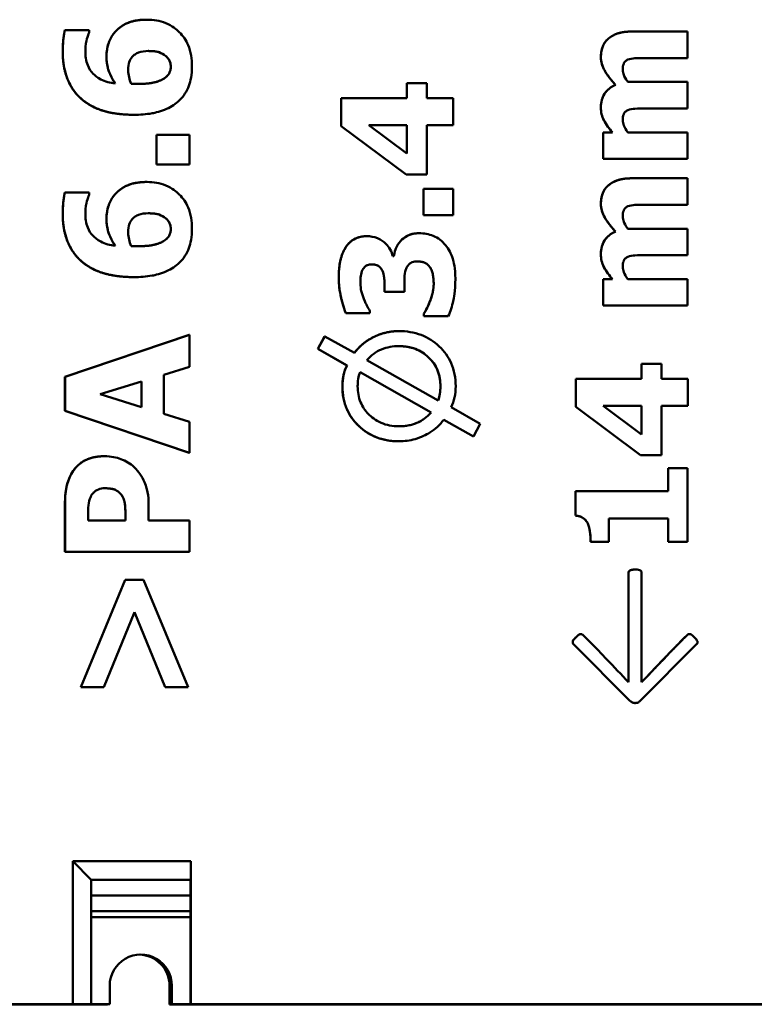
# Model space of a CAD drawing. Header units: millimetres. Extents: x 38 to 184, y 113 to 245.
# Tile 3 of 8: x 72 to 84, y 113 to 129. Entities that reach past the tile are written whole.
import ezdxf

# ---------------------------------------------------------------- set-up
doc = ezdxf.new("R2010")
doc.units = ezdxf.units.MM
doc.layers.add('Visible (ISO)', color=7, linetype='Continuous', lineweight=50)

msp = doc.modelspace()

# ---------------------------------------------------------------- linework, layer by layer
at = {"layer": 'Visible (ISO)'}
for p, q in [((74.432, 128.867), (74.433, 128.867)), ((73.516, 128.698), (73.123, 128.698)), ((73.123, 128.698), (73.123, 128.698)), ((73.516, 128.662), (73.516, 128.698)), ((82.242, 128.676), (82.242, 128.676)), ((83.141, 128.676), (82.257, 128.676)), ((83.141, 128.25), (83.141, 128.676)), ((81.867, 128.562), (81.868, 128.562)), ((82.463, 128.25), (83.141, 128.25)), ((74.747, 127.941), (74.747, 127.941)), ((78.624, 127.604), (78.624, 127.848)), ((78.948, 127.848), (78.624, 127.848)), ((78.624, 127.848), (78.624, 127.604)), ((78.624, 127.848), (78.624, 127.848)), ((78.948, 127.604), (78.948, 127.848)), ((83.141, 127.865), (82.18, 127.865)), ((83.141, 127.439), (83.141, 127.865)), ((81.982, 127.818), (81.983, 127.818)), ((77.567, 127.154), (77.567, 127.604)), ((77.567, 127.604), (77.568, 127.604)), ((78.624, 127.604), (77.568, 127.604)), ((77.568, 127.604), (77.568, 127.154)), ((79.372, 127.604), (78.948, 127.604)), ((79.372, 127.168), (79.372, 127.604)), ((82.463, 127.439), (83.141, 127.439)), ((74.256, 127.337), (74.257, 127.337)), ((78.612, 126.375), (77.567, 127.154)), ((77.567, 127.154), (77.568, 127.154)), ((77.568, 127.154), (78.612, 126.375)), ((78.624, 126.712), (78.011, 127.168)), ((78.011, 127.168), (78.624, 127.168)), ((78.624, 127.168), (78.624, 126.712)), ((78.624, 126.712), (78.624, 127.168)), ((78.948, 126.375), (78.948, 127.168)), ((78.948, 127.168), (79.372, 127.168)), ((81.783, 126.628), (81.783, 127.051)), ((81.933, 127.051), (81.783, 127.051)), ((81.783, 127.051), (81.783, 127.051)), ((81.783, 127.051), (81.783, 126.628)), ((83.141, 127.051), (82.18, 127.051)), ((83.141, 126.628), (83.141, 127.051)), ((74.598, 126.538), (74.598, 127.012)), ((75.127, 127.012), (74.598, 127.012)), ((74.598, 127.012), (74.598, 127.012)), ((74.598, 127.012), (74.598, 126.538)), ((75.127, 126.538), (75.127, 127.012)), ((81.783, 126.628), (83.141, 126.628)), ((81.783, 126.628), (81.783, 126.628)), ((74.598, 126.538), (74.598, 126.538)), ((74.598, 126.538), (75.127, 126.538)), ((74.432, 126.256), (74.433, 126.256)), ((78.612, 126.375), (78.948, 126.375)), ((78.612, 126.375), (78.612, 126.375)), ((82.242, 126.315), (82.242, 126.315)), ((83.141, 126.315), (82.257, 126.315)), ((83.141, 125.89), (83.141, 126.315)), ((73.516, 126.087), (73.123, 126.087)), ((73.123, 126.087), (73.123, 126.087)), ((73.516, 126.051), (73.516, 126.087)), ((78.892, 125.72), (78.892, 126.147)), ((79.368, 126.147), (78.892, 126.147)), ((78.892, 126.147), (78.892, 126.147)), ((78.892, 126.147), (78.892, 125.72)), ((79.368, 125.72), (79.368, 126.147)), ((81.867, 126.202), (81.868, 126.202)), ((82.463, 125.89), (83.141, 125.89)), ((78.892, 125.72), (78.892, 125.72)), ((78.892, 125.72), (79.368, 125.72)), ((81.982, 125.458), (81.983, 125.458)), ((83.141, 125.504), (82.18, 125.504)), ((83.141, 125.079), (83.141, 125.504)), ((74.747, 125.33), (74.747, 125.33)), ((77.975, 125.384), (77.975, 125.384)), ((78.524, 125.306), (78.525, 125.306)), ((78.816, 125.431), (78.816, 125.431)), ((77.639, 125.201), (77.639, 125.201)), ((78.417, 125.061), (78.399, 125.061)), ((82.463, 125.079), (83.141, 125.079)), ((78.231, 124.829), (78.232, 124.829)), ((78.995, 124.887), (78.996, 124.887)), ((74.256, 124.726), (74.257, 124.726)), ((81.783, 124.268), (81.783, 124.691)), ((81.933, 124.691), (81.783, 124.691)), ((81.783, 124.691), (81.783, 124.268)), ((81.783, 124.691), (81.783, 124.691)), ((83.141, 124.691), (82.18, 124.691)), ((83.141, 124.268), (83.141, 124.691)), ((78.268, 124.489), (78.268, 124.56)), ((78.268, 124.56), (78.268, 124.489)), ((78.585, 124.489), (78.585, 124.566)), ((78.268, 124.489), (78.585, 124.489)), ((78.268, 124.489), (78.268, 124.489)), ((78.029, 124.147), (78.029, 124.185)), ((81.783, 124.268), (83.141, 124.268)), ((81.783, 124.268), (81.783, 124.268)), ((77.643, 124.147), (77.644, 124.147)), ((77.644, 124.147), (78.029, 124.147)), ((78.901, 124.095), (78.901, 124.139)), ((78.901, 124.139), (78.901, 124.095)), ((78.901, 124.139), (78.901, 124.139)), ((78.901, 124.095), (79.292, 124.095)), ((78.901, 124.095), (78.901, 124.095)), ((73.126, 123.121), (75.126, 123.797)), ((75.127, 123.797), (73.127, 123.121)), ((75.126, 123.797), (75.127, 123.797)), ((75.127, 123.28), (75.127, 123.797)), ((77.191, 123.57), (77.303, 123.772)), ((77.304, 123.772), (77.191, 123.57)), ((77.303, 123.772), (77.304, 123.772)), ((77.782, 123.506), (77.304, 123.772)), ((78.487, 123.857), (78.487, 123.857)), ((77.662, 123.306), (77.191, 123.57)), ((77.191, 123.57), (77.663, 123.306)), ((77.191, 123.57), (77.191, 123.57)), ((79.128, 122.743), (77.984, 123.39)), ((74.718, 123.155), (75.127, 123.28)), ((77.662, 123.306), (77.663, 123.306)), ((82.397, 123.089), (82.397, 123.333)), ((82.721, 123.333), (82.397, 123.333)), ((82.397, 123.333), (82.397, 123.089)), ((82.397, 123.333), (82.397, 123.333)), ((82.721, 123.089), (82.721, 123.333)), ((73.126, 122.573), (73.126, 123.121)), ((73.126, 123.121), (73.127, 123.121)), ((73.127, 123.121), (73.127, 122.573)), ((74.718, 122.526), (74.718, 123.155)), ((77.872, 123.195), (79.015, 122.549)), ((79.015, 122.549), (77.872, 123.195)), ((81.341, 122.638), (81.341, 123.089)), ((82.397, 123.089), (81.341, 123.089)), ((81.341, 123.089), (81.341, 122.638)), ((81.341, 123.089), (81.341, 123.089)), ((83.145, 123.089), (82.721, 123.089)), ((83.145, 122.653), (83.145, 123.089)), ((73.694, 122.841), (74.355, 123.045)), ((74.355, 123.045), (74.355, 122.635)), ((74.355, 122.635), (74.355, 123.045)), ((74.355, 122.635), (73.694, 122.841)), ((79.807, 122.368), (79.337, 122.632)), ((82.385, 121.859), (81.341, 122.638)), ((81.341, 122.638), (82.385, 121.859)), ((81.341, 122.638), (81.341, 122.638)), ((82.397, 122.196), (81.784, 122.653)), ((81.784, 122.653), (82.397, 122.653)), ((82.397, 122.653), (82.397, 122.196)), ((82.397, 122.196), (82.397, 122.653)), ((82.721, 121.859), (82.721, 122.653)), ((82.721, 122.653), (83.145, 122.653)), ((75.126, 121.897), (73.126, 122.573)), ((73.126, 122.573), (73.127, 122.573)), ((73.127, 122.573), (75.127, 121.897)), ((75.127, 122.4), (74.718, 122.526)), ((79.015, 122.549), (79.015, 122.549)), ((75.127, 121.897), (75.127, 122.4)), ((79.696, 122.164), (79.219, 122.432)), ((79.219, 122.432), (79.696, 122.164)), ((79.696, 122.164), (79.807, 122.368)), ((79.696, 122.164), (79.696, 122.164)), ((78.509, 122.085), (78.509, 122.085)), ((73.747, 121.844), (73.747, 121.844)), ((75.126, 121.897), (75.127, 121.897)), ((82.385, 121.859), (82.721, 121.859)), ((82.385, 121.859), (82.385, 121.859)), ((82.827, 121.283), (82.827, 121.654)), ((83.141, 121.654), (82.827, 121.654)), ((82.827, 121.654), (82.827, 121.654)), ((82.827, 121.654), (82.827, 121.283)), ((83.141, 120.465), (83.141, 121.654)), ((74.018, 121.241), (74.018, 121.241)), ((81.336, 120.889), (81.336, 121.283)), ((81.336, 121.283), (81.337, 121.283)), ((82.827, 121.283), (81.337, 121.283)), ((81.337, 121.283), (81.337, 120.889)), ((73.126, 120.306), (73.126, 121.082)), ((73.127, 121.082), (73.127, 120.306)), ((74.472, 120.808), (74.472, 121.071)), ((73.499, 120.808), (73.499, 120.88)), ((81.336, 120.889), (81.337, 120.889)), ((74.099, 120.808), (73.499, 120.808)), ((74.099, 120.844), (74.099, 120.808)), ((74.099, 120.808), (74.099, 120.844)), ((75.127, 120.808), (74.472, 120.808)), ((75.127, 120.306), (75.127, 120.808)), ((81.536, 120.762), (81.536, 120.762)), ((81.875, 120.465), (81.875, 120.844)), ((81.875, 120.844), (82.827, 120.844)), ((82.827, 120.465), (82.827, 120.844)), ((82.827, 120.844), (82.827, 120.465)), ((81.581, 120.465), (81.582, 120.465)), ((81.582, 120.465), (81.875, 120.465)), ((82.827, 120.465), (82.827, 120.465)), ((82.827, 120.465), (83.141, 120.465)), ((73.126, 120.306), (73.127, 120.306)), ((73.127, 120.306), (75.127, 120.306)), ((82.192, 118.207), (82.192, 119.975)), ((82.193, 119.975), (82.193, 118.207)), ((82.291, 120.021), (82.291, 120.021)), ((82.401, 118.207), (82.401, 119.975)), ((73.379, 118.131), (74.095, 119.855)), ((74.096, 119.855), (73.379, 118.131)), ((74.095, 119.855), (74.096, 119.855)), ((74.391, 119.855), (74.096, 119.855)), ((75.107, 118.131), (74.391, 119.855)), ((73.751, 118.131), (74.243, 119.335)), ((74.736, 118.131), (74.243, 119.335)), ((74.243, 119.335), (74.736, 118.131)), ((81.424, 118.984), (81.425, 118.984)), ((83.136, 118.968), (83.136, 118.968)), ((83.168, 118.984), (83.168, 118.984)), ((82.213, 117.911), (81.307, 118.819)), ((81.307, 118.819), (82.213, 117.911)), ((82.38, 117.911), (83.286, 118.819)), ((73.379, 118.131), (73.751, 118.131)), ((73.379, 118.131), (73.379, 118.131)), ((74.736, 118.131), (75.107, 118.131)), ((74.736, 118.131), (74.736, 118.131)), ((82.213, 117.911), (82.213, 117.911)), ((82.298, 117.874), (82.298, 117.874)), ((73.25, 115.328), (73.25, 113.028)), ((75.15, 115.328), (73.25, 115.328)), ((73.25, 115.328), (73.549, 115.028)), ((75.149, 115.028), (75.15, 115.328)), ((75.15, 115.328), (75.15, 113.028)), ((75.147, 115.028), (73.549, 115.028)), ((73.549, 115.028), (75.149, 115.028)), ((73.549, 113.028), (73.549, 115.028)), ((75.147, 114.428), (75.147, 115.028)), ((75.149, 115.028), (75.147, 115.028)), ((73.549, 114.778), (75.147, 114.778)), ((75.147, 114.778), (73.549, 114.778)), ((75.147, 114.528), (73.549, 114.528)), ((75.147, 114.527), (73.549, 114.527)), ((73.549, 114.428), (75.145, 114.428)), ((75.145, 114.428), (75.147, 114.428)), ((75.145, 114.428), (75.145, 113.028)), ((73.845, 113.328), (73.845, 113.028)), ((74.808, 113.027), (74.808, 113.327)), ((74.845, 113.028), (74.845, 113.328)), ((73.25, 113.028), (60.85, 113.028)), ((64.368, 113.027), (73.808, 113.027)), ((73.25, 113.028), (73.549, 113.028)), ((73.845, 113.028), (73.545, 113.028)), ((73.545, 113.028), (73.549, 113.028)), ((73.808, 113.027), (73.845, 113.028)), ((74.845, 113.028), (74.808, 113.027)), ((74.808, 113.027), (97.768, 113.027)), ((75.145, 113.028), (74.845, 113.028)), ((75.15, 113.028), (75.145, 113.028)), ((101.449, 113.028), (75.15, 113.028))]:
    msp.add_line(p, q, dxfattribs=at)
for centre, end_param in [((74.345, 113.328), 7.853982), ((74.308, 113.327), 6.25622)]:
    msp.add_ellipse(centre, major_axis=(0, 0.5), ratio=0.999998, start_param=4.712389, end_param=end_param, dxfattribs=at)
for points, degree, knots in [([(73.907, 128.64), (73.987, 128.743), (74.24, 128.865), (74.432, 128.867)], 2, [0, 0, 0, 1, 1.966736, 1.966736, 1.966736]), ([(74.446, 128.867), (74.374, 128.867), (74.299, 128.861), (74.19, 128.835), (74.131, 128.817), (74.003, 128.741), (73.95, 128.695), (73.908, 128.64)], 3, [-0.0881032, -0.0881032, -0.0881032, -0.0881032, -0.04474468, -0.04474468, -0.02102735, -0.02102735, 0, 0, 0, 0]), ([(75.169, 128.116), (75.169, 128.233), (75.152, 128.35), (75.073, 128.537), (75.026, 128.606), (74.921, 128.71), (74.851, 128.769), (74.652, 128.851), (74.549, 128.867), (74.446, 128.867)], 3, [-0.1727682, -0.1727682, -0.1727682, -0.1727682, -0.1102723, -0.1102723, -0.0646425, -0.0646425, -0.0310733, -0.0310733, 0, 0, 0, 0]), ([(73.123, 128.698), (73.117, 128.668), (73.108, 128.61), (73.099, 128.537), (73.089, 128.463), (73.089, 128.366)], 3, [-0.08034002, -0.08034002, -0.08034002, -0.08034002, -0.02926488, -0.02926488, 0, 0, 0, 0]), ([(73.454, 128.361), (73.454, 128.463), (73.47, 128.524), (73.49, 128.597), (73.503, 128.637), (73.516, 128.662)], 3, [-0.01532341, -0.01532341, -0.01532341, -0.01532341, -0.00852811, -0.00852811, 0, 0, 0, 0]), ([(73.908, 128.64), (73.87, 128.589), (73.842, 128.533), (73.809, 128.425), (73.794, 128.358), (73.794, 128.269)], 3, [-0.06101015, -0.06101015, -0.06101015, -0.06101015, -0.02668556, -0.02668556, 0, 0, 0, 0]), ([(81.867, 128.562), (81.933, 128.619), (82.108, 128.674), (82.242, 128.676)], 2, [0, 0, 0, 1, 1.948641, 1.948641, 1.948641]), ([(82.257, 128.676), (82.119, 128.676), (82.047, 128.656), (81.955, 128.624), (81.909, 128.597), (81.868, 128.562)], 3, [-0.02924706, -0.02924706, -0.02924706, -0.02924706, -0.01629238, -0.01629238, 0, 0, 0, 0]), ([(81.868, 128.562), (81.847, 128.545), (81.829, 128.526), (81.799, 128.483), (81.786, 128.46), (81.762, 128.399), (81.746, 128.344), (81.746, 128.266)], 3, [-0.05480205, -0.05480205, -0.05480205, -0.05480205, -0.03926094, -0.03926094, -0.02361491, -0.02361491, 0, 0, 0, 0]), ([(73.089, 128.366), (73.089, 128.262), (73.099, 128.157), (73.149, 127.942), (73.187, 127.862), (73.269, 127.717), (73.33, 127.641), (73.407, 127.578)], 3, [-0.06780859, -0.06780859, -0.06780859, -0.06780859, -0.04990181, -0.04990181, -0.02972898, -0.02972898, 0, 0, 0, 0]), ([(73.932, 127.839), (73.853, 127.85), (73.773, 127.87), (73.64, 127.939), (73.602, 127.973), (73.54, 128.038), (73.511, 128.083), (73.464, 128.206), (73.454, 128.284), (73.454, 128.361)], 3, [-0.06164747, -0.06164747, -0.06164747, -0.06164747, -0.04972301, -0.04972301, -0.03940269, -0.03940269, -0.02299709, -0.02299709, 0, 0, 0, 0]), ([(74.209, 128.27), (74.222, 128.285), (74.237, 128.298), (74.273, 128.323), (74.294, 128.332), (74.357, 128.356), (74.413, 128.363), (74.47, 128.363)], 3, [-0.02733113, -0.02733113, -0.02733113, -0.02733113, -0.02273313, -0.02273313, -0.01702811, -0.01702811, 0, 0, 0, 0]), ([(74.47, 128.363), (74.582, 128.363), (74.625, 128.348), (74.68, 128.327), (74.715, 128.307), (74.747, 128.282)], 3, [-0.01768265, -0.01768265, -0.01768265, -0.01768265, -0.01227482, -0.01227482, 0, 0, 0, 0]), ([(74.747, 128.282), (74.698, 128.32), (74.585, 128.363), (74.47, 128.363)], 2, [0, 0, 0, 1, 1.99838, 1.99838, 1.99838]), ([(73.932, 127.839), (73.868, 127.938), (73.794, 128.141), (73.794, 128.269)], 2, [0.000298, 0.000298, 0.000298, 1, 2, 2, 2]), ([(73.794, 128.269), (73.794, 128.191), (73.805, 128.112), (73.841, 128.014), (73.868, 127.939), (73.932, 127.839)], 3, [-0.1371573, -0.1371573, -0.1371573, -0.1371573, -0.0354217, -0.0354217, 0, 0, 0, 0]), ([(74.143, 128.05), (74.143, 128.108), (74.152, 128.155), (74.171, 128.217), (74.188, 128.245), (74.209, 128.27)], 3, [-0.01941086, -0.01941086, -0.01941086, -0.01941086, -0.00991019, -0.00991019, 0, 0, 0, 0]), ([(74.747, 128.282), (74.764, 128.269), (74.778, 128.254), (74.793, 128.231), (74.806, 128.212), (74.824, 128.16), (74.828, 128.137), (74.828, 128.115)], 3, [-0.04645313, -0.04645313, -0.04645313, -0.04645313, -0.01647608, -0.01647608, -0.00684731, -0.00684731, 0, 0, 0, 0]), ([(81.746, 128.266), (81.746, 128.228), (81.752, 128.192), (81.772, 128.118), (81.788, 128.081), (81.828, 128.011), (81.875, 127.933), (81.983, 127.818)], 3, [-0.1350563, -0.1350563, -0.1350563, -0.1350563, -0.0924247, -0.0924247, -0.0473764, -0.0473764, 0, 0, 0, 0]), ([(82.098, 128.062), (82.098, 128.098), (82.102, 128.131), (82.117, 128.168), (82.124, 128.182), (82.15, 128.208), (82.165, 128.218), (82.181, 128.225)], 3, [-0.02583738, -0.02583738, -0.02583738, -0.02583738, -0.01110175, -0.01110175, -0.00532744, -0.00532744, 0, 0, 0, 0]), ([(82.181, 128.225), (82.214, 128.238), (82.254, 128.244), (82.35, 128.249), (82.406, 128.25), (82.463, 128.25)], 3, [-0.02887673, -0.02887673, -0.02887673, -0.02887673, -0.01692451, -0.01692451, 0, 0, 0, 0]), ([(74.19, 127.837), (74.176, 127.871), (74.165, 127.906), (74.148, 127.977), (74.143, 128.013), (74.143, 128.05)], 3, [-0.02190831, -0.02190831, -0.02190831, -0.02190831, -0.01101619, -0.01101619, 0, 0, 0, 0]), ([(74.828, 128.115), (74.828, 128.095), (74.826, 128.075), (74.818, 128.044), (74.812, 128.022), (74.787, 127.977), (74.768, 127.958), (74.747, 127.941)], 3, [-0.02786172, -0.02786172, -0.02786172, -0.02786172, -0.01564827, -0.01564827, -0.00801981, -0.00801981, 0, 0, 0, 0]), ([(74.969, 127.572), (75.002, 127.604), (75.031, 127.639), (75.082, 127.717), (75.102, 127.76), (75.146, 127.879), (75.169, 127.979), (75.169, 128.116)], 3, [-0.08915782, -0.08915782, -0.08915782, -0.08915782, -0.06548174, -0.06548174, -0.04111229, -0.04111229, 0, 0, 0, 0]), ([(82.18, 127.865), (82.141, 127.919), (82.123, 127.957), (82.104, 128.004), (82.098, 128.032), (82.098, 128.062)], 3, [-0.01525408, -0.01525408, -0.01525408, -0.01525408, -0.00873173, -0.00873173, 0, 0, 0, 0]), ([(74.311, 127.834), (74.285, 127.834), (74.259, 127.834), (74.22, 127.837), (74.201, 127.837), (74.19, 127.837)], 3, [-0.009695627, -0.009695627, -0.009695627, -0.009695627, -0.003343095, -0.003343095, 0, 0, 0, 0]), ([(74.747, 127.941), (74.728, 127.924), (74.705, 127.91), (74.646, 127.881), (74.609, 127.87), (74.509, 127.841), (74.408, 127.834), (74.311, 127.834)], 3, [-0.04107682, -0.04107682, -0.04107682, -0.04107682, -0.03628859, -0.03628859, -0.02907628, -0.02907628, 0, 0, 0, 0]), ([(74.311, 127.834), (74.485, 127.834), (74.693, 127.894), (74.747, 127.941)], 2, [0.001075, 0.001075, 0.001075, 1, 2, 2, 2]), ([(81.983, 127.818), (81.935, 127.798), (81.89, 127.77), (81.816, 127.696), (81.792, 127.655), (81.756, 127.566), (81.746, 127.511), (81.746, 127.455)], 3, [-0.0407692, -0.0407692, -0.0407692, -0.0407692, -0.02892636, -0.02892636, -0.0168973, -0.0168973, 0, 0, 0, 0]), ([(73.407, 127.578), (73.459, 127.535), (73.516, 127.499), (73.637, 127.436), (73.702, 127.412), (73.858, 127.368), (74.006, 127.337), (74.235, 127.337)], 3, [-0.1691999, -0.1691999, -0.1691999, -0.1691999, -0.1194844, -0.1194844, -0.0686723, -0.0686723, 0, 0, 0, 0]), ([(74.235, 127.337), (74.332, 127.337), (74.431, 127.343), (74.582, 127.371), (74.668, 127.39), (74.838, 127.467), (74.909, 127.512), (74.969, 127.572)], 3, [-0.1090826, -0.1090826, -0.1090826, -0.1090826, -0.0560853, -0.0560853, -0.0253424, -0.0253424, 0, 0, 0, 0]), ([(81.746, 127.455), (81.746, 127.418), (81.75, 127.381), (81.767, 127.311), (81.779, 127.278), (81.834, 127.177), (81.882, 127.112), (81.933, 127.051)], 3, [-0.04561495, -0.04561495, -0.04561495, -0.04561495, -0.03453047, -0.03453047, -0.02393565, -0.02393565, 0, 0, 0, 0]), ([(82.098, 127.249), (82.098, 127.285), (82.102, 127.318), (82.117, 127.355), (82.124, 127.369), (82.15, 127.396), (82.165, 127.405), (82.181, 127.412)], 3, [-0.02583738, -0.02583738, -0.02583738, -0.02583738, -0.01110175, -0.01110175, -0.00532744, -0.00532744, 0, 0, 0, 0]), ([(82.181, 127.412), (82.214, 127.426), (82.254, 127.432), (82.35, 127.438), (82.406, 127.439), (82.463, 127.439)], 3, [-0.02888489, -0.02888489, -0.02888489, -0.02888489, -0.01685333, -0.01685333, 0, 0, 0, 0]), ([(82.18, 127.051), (82.15, 127.092), (82.126, 127.135), (82.104, 127.192), (82.098, 127.22), (82.098, 127.249)], 3, [-0.01852202, -0.01852202, -0.01852202, -0.01852202, -0.00868676, -0.00868676, 0, 0, 0, 0]), ([(73.907, 126.029), (73.987, 126.132), (74.24, 126.254), (74.432, 126.256)], 2, [0, 0, 0, 1, 1.966736, 1.966736, 1.966736]), ([(74.446, 126.256), (74.374, 126.256), (74.299, 126.25), (74.19, 126.224), (74.131, 126.206), (74.003, 126.13), (73.95, 126.084), (73.908, 126.029)], 3, [-0.0881032, -0.0881032, -0.0881032, -0.0881032, -0.04474468, -0.04474468, -0.02102735, -0.02102735, 0, 0, 0, 0]), ([(75.169, 125.505), (75.169, 125.622), (75.152, 125.739), (75.073, 125.926), (75.026, 125.995), (74.921, 126.099), (74.851, 126.158), (74.652, 126.239), (74.549, 126.256), (74.446, 126.256)], 3, [-0.1727682, -0.1727682, -0.1727682, -0.1727682, -0.1102723, -0.1102723, -0.0646425, -0.0646425, -0.0310733, -0.0310733, 0, 0, 0, 0]), ([(81.867, 126.202), (81.933, 126.259), (82.108, 126.314), (82.242, 126.315)], 2, [0, 0, 0, 1, 1.948641, 1.948641, 1.948641]), ([(82.257, 126.315), (82.119, 126.315), (82.047, 126.296), (81.955, 126.263), (81.909, 126.237), (81.868, 126.202)], 3, [-0.02924706, -0.02924706, -0.02924706, -0.02924706, -0.01629238, -0.01629238, 0, 0, 0, 0]), ([(73.123, 126.087), (73.117, 126.057), (73.108, 125.999), (73.099, 125.926), (73.089, 125.852), (73.089, 125.755)], 3, [-0.08034002, -0.08034002, -0.08034002, -0.08034002, -0.02926488, -0.02926488, 0, 0, 0, 0]), ([(81.868, 126.202), (81.847, 126.185), (81.829, 126.166), (81.799, 126.123), (81.786, 126.1), (81.762, 126.038), (81.746, 125.984), (81.746, 125.906)], 3, [-0.05480205, -0.05480205, -0.05480205, -0.05480205, -0.03926094, -0.03926094, -0.02361491, -0.02361491, 0, 0, 0, 0]), ([(73.454, 125.75), (73.454, 125.852), (73.47, 125.913), (73.49, 125.986), (73.503, 126.026), (73.516, 126.051)], 3, [-0.01532341, -0.01532341, -0.01532341, -0.01532341, -0.00852811, -0.00852811, 0, 0, 0, 0]), ([(73.908, 126.029), (73.87, 125.978), (73.842, 125.922), (73.809, 125.814), (73.794, 125.747), (73.794, 125.658)], 3, [-0.06101015, -0.06101015, -0.06101015, -0.06101015, -0.02668556, -0.02668556, 0, 0, 0, 0]), ([(81.746, 125.906), (81.746, 125.868), (81.752, 125.831), (81.772, 125.757), (81.788, 125.721), (81.828, 125.651), (81.875, 125.573), (81.983, 125.458)], 3, [-0.1350563, -0.1350563, -0.1350563, -0.1350563, -0.0924247, -0.0924247, -0.0473764, -0.0473764, 0, 0, 0, 0]), ([(82.098, 125.701), (82.098, 125.737), (82.102, 125.771), (82.117, 125.807), (82.124, 125.822), (82.15, 125.848), (82.165, 125.858), (82.181, 125.865)], 3, [-0.02583738, -0.02583738, -0.02583738, -0.02583738, -0.01110175, -0.01110175, -0.00532744, -0.00532744, 0, 0, 0, 0]), ([(82.181, 125.865), (82.214, 125.878), (82.254, 125.884), (82.35, 125.889), (82.406, 125.89), (82.463, 125.89)], 3, [-0.02887673, -0.02887673, -0.02887673, -0.02887673, -0.01692451, -0.01692451, 0, 0, 0, 0]), ([(73.089, 125.755), (73.089, 125.651), (73.099, 125.546), (73.149, 125.331), (73.187, 125.251), (73.269, 125.106), (73.33, 125.03), (73.407, 124.967)], 3, [-0.06780859, -0.06780859, -0.06780859, -0.06780859, -0.04990181, -0.04990181, -0.02972898, -0.02972898, 0, 0, 0, 0]), ([(73.932, 125.228), (73.853, 125.239), (73.773, 125.259), (73.64, 125.328), (73.602, 125.362), (73.54, 125.427), (73.511, 125.472), (73.464, 125.595), (73.454, 125.673), (73.454, 125.75)], 3, [-0.06164747, -0.06164747, -0.06164747, -0.06164747, -0.04972301, -0.04972301, -0.03940269, -0.03940269, -0.02299709, -0.02299709, 0, 0, 0, 0]), ([(73.932, 125.228), (73.868, 125.327), (73.794, 125.53), (73.794, 125.658)], 2, [0.000298, 0.000298, 0.000298, 1, 2, 2, 2]), ([(73.794, 125.658), (73.794, 125.58), (73.805, 125.501), (73.841, 125.403), (73.868, 125.328), (73.932, 125.228)], 3, [-0.1371573, -0.1371573, -0.1371573, -0.1371573, -0.0354217, -0.0354217, 0, 0, 0, 0]), ([(74.143, 125.439), (74.143, 125.497), (74.152, 125.544), (74.171, 125.606), (74.188, 125.634), (74.209, 125.659)], 3, [-0.01941086, -0.01941086, -0.01941086, -0.01941086, -0.00991019, -0.00991019, 0, 0, 0, 0]), ([(74.209, 125.659), (74.222, 125.674), (74.237, 125.687), (74.273, 125.712), (74.294, 125.721), (74.357, 125.745), (74.413, 125.752), (74.47, 125.752)], 3, [-0.02733113, -0.02733113, -0.02733113, -0.02733113, -0.02273313, -0.02273313, -0.01702811, -0.01702811, 0, 0, 0, 0]), ([(74.47, 125.752), (74.582, 125.752), (74.625, 125.737), (74.68, 125.716), (74.715, 125.696), (74.747, 125.671)], 3, [-0.01768265, -0.01768265, -0.01768265, -0.01768265, -0.01227482, -0.01227482, 0, 0, 0, 0]), ([(74.747, 125.671), (74.698, 125.709), (74.585, 125.752), (74.47, 125.752)], 2, [0, 0, 0, 1, 1.99838, 1.99838, 1.99838]), ([(74.747, 125.671), (74.764, 125.658), (74.778, 125.643), (74.793, 125.62), (74.806, 125.601), (74.824, 125.549), (74.828, 125.526), (74.828, 125.504)], 3, [-0.04645313, -0.04645313, -0.04645313, -0.04645313, -0.01647608, -0.01647608, -0.00684731, -0.00684731, 0, 0, 0, 0]), ([(82.18, 125.504), (82.141, 125.559), (82.123, 125.597), (82.104, 125.644), (82.098, 125.672), (82.098, 125.701)], 3, [-0.01525408, -0.01525408, -0.01525408, -0.01525408, -0.00873173, -0.00873173, 0, 0, 0, 0]), ([(74.828, 125.504), (74.828, 125.484), (74.826, 125.464), (74.818, 125.433), (74.812, 125.411), (74.787, 125.366), (74.768, 125.347), (74.747, 125.33)], 3, [-0.02786172, -0.02786172, -0.02786172, -0.02786172, -0.01564827, -0.01564827, -0.00801981, -0.00801981, 0, 0, 0, 0]), ([(74.969, 124.961), (75.002, 124.993), (75.031, 125.028), (75.082, 125.106), (75.102, 125.149), (75.146, 125.268), (75.169, 125.368), (75.169, 125.505)], 3, [-0.08915782, -0.08915782, -0.08915782, -0.08915782, -0.06548174, -0.06548174, -0.04111229, -0.04111229, 0, 0, 0, 0]), ([(81.983, 125.458), (81.935, 125.438), (81.89, 125.41), (81.816, 125.336), (81.792, 125.295), (81.756, 125.206), (81.746, 125.151), (81.746, 125.095)], 3, [-0.0407692, -0.0407692, -0.0407692, -0.0407692, -0.02892636, -0.02892636, -0.0168973, -0.0168973, 0, 0, 0, 0]), ([(74.19, 125.226), (74.176, 125.26), (74.165, 125.295), (74.148, 125.366), (74.143, 125.402), (74.143, 125.439)], 3, [-0.02190831, -0.02190831, -0.02190831, -0.02190831, -0.01101619, -0.01101619, 0, 0, 0, 0]), ([(74.747, 125.33), (74.728, 125.313), (74.705, 125.299), (74.646, 125.27), (74.609, 125.259), (74.509, 125.23), (74.408, 125.223), (74.311, 125.223)], 3, [-0.04107682, -0.04107682, -0.04107682, -0.04107682, -0.03628859, -0.03628859, -0.02907628, -0.02907628, 0, 0, 0, 0]), ([(74.311, 125.223), (74.485, 125.223), (74.693, 125.283), (74.747, 125.33)], 2, [0.001075, 0.001075, 0.001075, 1, 2, 2, 2]), ([(77.639, 125.201), (77.696, 125.292), (77.869, 125.383), (77.975, 125.384)], 2, [0, 0, 0, 1, 1.975556, 1.975556, 1.975556]), ([(77.981, 125.384), (77.937, 125.384), (77.894, 125.379), (77.819, 125.356), (77.78, 125.34), (77.7, 125.283), (77.666, 125.244), (77.639, 125.201)], 3, [-0.0470466, -0.0470466, -0.0470466, -0.0470466, -0.02953263, -0.02953263, -0.01544167, -0.01544167, 0, 0, 0, 0]), ([(78.399, 125.061), (78.39, 125.099), (78.377, 125.136), (78.339, 125.205), (78.316, 125.235), (78.255, 125.295), (78.211, 125.328), (78.099, 125.374), (78.041, 125.384), (77.981, 125.384)], 3, [-0.06659549, -0.06659549, -0.06659549, -0.06659549, -0.05120722, -0.05120722, -0.03624112, -0.03624112, -0.01799309, -0.01799309, 0, 0, 0, 0]), ([(78.525, 125.306), (78.493, 125.27), (78.466, 125.23), (78.444, 125.172), (78.426, 125.126), (78.417, 125.061)], 3, [-0.08392594, -0.08392594, -0.08392594, -0.08392594, -0.01988222, -0.01988222, 0, 0, 0, 0]), ([(78.524, 125.306), (78.571, 125.36), (78.718, 125.43), (78.816, 125.431)], 2, [0, 0, 0, 1, 1.970757, 1.970757, 1.970757]), ([(78.822, 125.431), (78.786, 125.431), (78.749, 125.428), (78.687, 125.413), (78.658, 125.403), (78.586, 125.363), (78.552, 125.338), (78.525, 125.306)], 3, [-0.04094041, -0.04094041, -0.04094041, -0.04094041, -0.02468582, -0.02468582, -0.01273593, -0.01273593, 0, 0, 0, 0]), ([(79.248, 125.239), (79.222, 125.271), (79.192, 125.301), (79.125, 125.352), (79.089, 125.372), (78.977, 125.418), (78.901, 125.431), (78.822, 125.431)], 3, [-0.04871658, -0.04871658, -0.04871658, -0.04871658, -0.03609035, -0.03609035, -0.02353545, -0.02353545, 0, 0, 0, 0]), ([(74.311, 125.223), (74.285, 125.223), (74.259, 125.223), (74.22, 125.226), (74.201, 125.226), (74.19, 125.226)], 3, [-0.009695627, -0.009695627, -0.009695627, -0.009695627, -0.003343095, -0.003343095, 0, 0, 0, 0]), ([(77.639, 125.201), (77.6, 125.14), (77.574, 125.07), (77.546, 124.95), (77.53, 124.863), (77.53, 124.721)], 3, [-0.1041698, -0.1041698, -0.1041698, -0.1041698, -0.0426087, -0.0426087, 0, 0, 0, 0]), ([(79.406, 124.7), (79.406, 124.873), (79.379, 124.971), (79.337, 125.101), (79.3, 125.174), (79.248, 125.239)], 3, [-0.04082638, -0.04082638, -0.04082638, -0.04082638, -0.024762, -0.024762, 0, 0, 0, 0]), ([(78.609, 124.849), (78.615, 124.866), (78.622, 124.881), (78.641, 124.91), (78.651, 124.923), (78.677, 124.947), (78.692, 124.957), (78.739, 124.974), (78.768, 124.977), (78.796, 124.977)], 3, [-0.02709434, -0.02709434, -0.02709434, -0.02709434, -0.02086784, -0.02086784, -0.01497313, -0.01497313, -0.008349, -0.008349, 0, 0, 0, 0]), ([(78.995, 124.887), (78.965, 124.928), (78.876, 124.977), (78.796, 124.977)], 2, [0, 0, 0, 1, 1.997676, 1.997676, 1.997676]), ([(78.796, 124.977), (78.821, 124.977), (78.847, 124.976), (78.899, 124.964), (78.915, 124.956), (78.953, 124.934), (78.977, 124.913), (78.996, 124.887)], 3, [-0.0162414, -0.0162414, -0.0162414, -0.0162414, -0.01318648, -0.01318648, -0.00961251, -0.00961251, 0, 0, 0, 0]), ([(81.746, 125.095), (81.746, 125.058), (81.75, 125.021), (81.767, 124.951), (81.779, 124.918), (81.834, 124.816), (81.882, 124.751), (81.933, 124.691)], 3, [-0.04561495, -0.04561495, -0.04561495, -0.04561495, -0.03453047, -0.03453047, -0.02393565, -0.02393565, 0, 0, 0, 0]), ([(82.098, 124.889), (82.098, 124.925), (82.102, 124.958), (82.117, 124.995), (82.124, 125.009), (82.15, 125.036), (82.165, 125.045), (82.181, 125.052)], 3, [-0.02583738, -0.02583738, -0.02583738, -0.02583738, -0.01110175, -0.01110175, -0.00532744, -0.00532744, 0, 0, 0, 0]), ([(82.181, 125.052), (82.214, 125.065), (82.254, 125.072), (82.35, 125.078), (82.406, 125.079), (82.463, 125.079)], 3, [-0.02888489, -0.02888489, -0.02888489, -0.02888489, -0.01685333, -0.01685333, 0, 0, 0, 0]), ([(73.407, 124.967), (73.459, 124.924), (73.516, 124.888), (73.637, 124.825), (73.702, 124.801), (73.858, 124.757), (74.006, 124.726), (74.235, 124.726)], 3, [-0.1691999, -0.1691999, -0.1691999, -0.1691999, -0.1194844, -0.1194844, -0.0686723, -0.0686723, 0, 0, 0, 0]), ([(74.235, 124.726), (74.332, 124.726), (74.431, 124.732), (74.582, 124.76), (74.668, 124.779), (74.838, 124.856), (74.909, 124.901), (74.969, 124.961)], 3, [-0.1090826, -0.1090826, -0.1090826, -0.1090826, -0.0560853, -0.0560853, -0.0253424, -0.0253424, 0, 0, 0, 0]), ([(77.877, 124.642), (77.877, 124.676), (77.88, 124.71), (77.889, 124.778), (77.898, 124.812), (77.914, 124.843)], 3, [-0.02061418, -0.02061418, -0.02061418, -0.02061418, -0.01035353, -0.01035353, 0, 0, 0, 0]), ([(77.914, 124.843), (77.924, 124.863), (77.937, 124.88), (77.971, 124.91), (77.985, 124.917), (78.014, 124.928), (78.035, 124.931), (78.056, 124.931)], 3, [-0.0117612, -0.0117612, -0.0117612, -0.0117612, -0.00913652, -0.00913652, -0.00635031, -0.00635031, 0, 0, 0, 0]), ([(78.231, 124.829), (78.208, 124.877), (78.126, 124.931), (78.056, 124.931)], 2, [0, 0, 0, 1, 1.997337, 1.997337, 1.997337]), ([(78.056, 124.931), (78.083, 124.931), (78.11, 124.928), (78.146, 124.916), (78.166, 124.908), (78.206, 124.872), (78.22, 124.851), (78.232, 124.829)], 3, [-0.03528256, -0.03528256, -0.03528256, -0.03528256, -0.01613958, -0.01613958, -0.00761038, -0.00761038, 0, 0, 0, 0]), ([(78.232, 124.829), (78.248, 124.792), (78.257, 124.751), (78.266, 124.661), (78.268, 124.611), (78.268, 124.56)], 3, [-0.0270657, -0.0270657, -0.0270657, -0.0270657, -0.01511485, -0.01511485, 0, 0, 0, 0]), ([(78.585, 124.566), (78.585, 124.633), (78.586, 124.7), (78.588, 124.759), (78.594, 124.806), (78.609, 124.849)], 3, [-0.01764393, -0.01764393, -0.01764393, -0.01764393, -0.01358568, -0.01358568, 0, 0, 0, 0]), ([(78.996, 124.887), (79.009, 124.869), (79.019, 124.849), (79.036, 124.806), (79.042, 124.782), (79.053, 124.711), (79.057, 124.663), (79.057, 124.616)], 3, [-0.02825632, -0.02825632, -0.02825632, -0.02825632, -0.02157017, -0.02157017, -0.01426984, -0.01426984, 0, 0, 0, 0]), ([(82.18, 124.691), (82.15, 124.732), (82.126, 124.775), (82.104, 124.832), (82.098, 124.86), (82.098, 124.889)], 3, [-0.01852202, -0.01852202, -0.01852202, -0.01852202, -0.00868676, -0.00868676, 0, 0, 0, 0]), ([(77.53, 124.721), (77.53, 124.612), (77.542, 124.504), (77.576, 124.359), (77.605, 124.24), (77.644, 124.147)], 3, [-0.1119719, -0.1119719, -0.1119719, -0.1119719, -0.0301849, -0.0301849, 0, 0, 0, 0]), ([(79.292, 124.095), (79.326, 124.17), (79.352, 124.26), (79.381, 124.383), (79.406, 124.495), (79.406, 124.7)], 3, [-0.176138, -0.176138, -0.176138, -0.176138, -0.0617115, -0.0617115, 0, 0, 0, 0]), ([(77.932, 124.374), (77.916, 124.417), (77.902, 124.462), (77.887, 124.529), (77.877, 124.579), (77.877, 124.642)], 3, [-0.05672962, -0.05672962, -0.05672962, -0.05672962, -0.01872574, -0.01872574, 0, 0, 0, 0]), ([(79.057, 124.616), (79.057, 124.533), (79.038, 124.449), (78.989, 124.311), (78.954, 124.223), (78.901, 124.139)], 3, [-0.06814432, -0.06814432, -0.06814432, -0.06814432, -0.02977217, -0.02977217, 0, 0, 0, 0]), ([(78.029, 124.185), (78.015, 124.208), (77.995, 124.244), (77.974, 124.282), (77.951, 124.323), (77.932, 124.374)], 3, [-0.04140858, -0.04140858, -0.04140858, -0.04140858, -0.0162068, -0.0162068, 0, 0, 0, 0]), ([(77.782, 123.506), (77.901, 123.667), (78.28, 123.855), (78.487, 123.857)], 2, [0.000465, 0.000465, 0.000465, 1, 1.976979, 1.976979, 1.976979]), ([(78.497, 123.857), (78.413, 123.857), (78.331, 123.846), (78.152, 123.795), (78.074, 123.755), (77.926, 123.665), (77.847, 123.593), (77.782, 123.506)], 3, [-0.06788937, -0.06788937, -0.06788937, -0.06788937, -0.05185877, -0.05185877, -0.03259696, -0.03259696, 0, 0, 0, 0]), ([(79.147, 123.61), (79.061, 123.691), (78.964, 123.753), (78.74, 123.839), (78.619, 123.857), (78.497, 123.857)], 3, [-0.07197754, -0.07197754, -0.07197754, -0.07197754, -0.03665902, -0.03665902, 0, 0, 0, 0]), ([(77.984, 123.39), (78.017, 123.428), (78.053, 123.463), (78.132, 123.521), (78.175, 123.545), (78.308, 123.6), (78.402, 123.615), (78.497, 123.615)], 3, [-0.05823183, -0.05823183, -0.05823183, -0.05823183, -0.04323983, -0.04323983, -0.02864573, -0.02864573, 0, 0, 0, 0]), ([(78.497, 123.615), (78.588, 123.615), (78.679, 123.602), (78.843, 123.539), (78.913, 123.494), (78.974, 123.435)], 3, [-0.05277363, -0.05277363, -0.05277363, -0.05277363, -0.02537865, -0.02537865, 0, 0, 0, 0]), ([(79.411, 122.969), (79.411, 123.034), (79.405, 123.1), (79.381, 123.225), (79.363, 123.283), (79.293, 123.443), (79.228, 123.532), (79.147, 123.61)], 3, [-0.07187845, -0.07187845, -0.07187845, -0.07187845, -0.05223949, -0.05223949, -0.0336931, -0.0336931, 0, 0, 0, 0]), ([(78.974, 123.435), (79.005, 123.406), (79.033, 123.374), (79.082, 123.304), (79.102, 123.267), (79.152, 123.146), (79.166, 123.058), (79.166, 122.969)], 3, [-0.05223421, -0.05223421, -0.05223421, -0.05223421, -0.03933859, -0.03933859, -0.02672974, -0.02672974, 0, 0, 0, 0]), ([(77.663, 123.306), (77.638, 123.255), (77.619, 123.202), (77.594, 123.089), (77.589, 123.029), (77.589, 122.969)], 3, [-0.03491391, -0.03491391, -0.03491391, -0.03491391, -0.0179941, -0.0179941, 0, 0, 0, 0]), ([(77.834, 122.969), (77.834, 123.009), (77.837, 123.049), (77.849, 123.125), (77.859, 123.161), (77.872, 123.195)], 3, [-0.0230873, -0.0230873, -0.0230873, -0.0230873, -0.01107843, -0.01107843, 0, 0, 0, 0]), ([(77.589, 122.969), (77.589, 122.904), (77.594, 122.839), (77.619, 122.714), (77.637, 122.656), (77.706, 122.497), (77.77, 122.409), (77.851, 122.332)], 3, [-0.07147949, -0.07147949, -0.07147949, -0.07147949, -0.05191016, -0.05191016, -0.03344069, -0.03344069, 0, 0, 0, 0]), ([(78.499, 122.326), (78.448, 122.326), (78.398, 122.331), (78.301, 122.349), (78.255, 122.363), (78.12, 122.422), (78.053, 122.477), (77.953, 122.578), (77.911, 122.641), (77.848, 122.794), (77.834, 122.881), (77.834, 122.969)], 3, [-0.08840918, -0.08840918, -0.08840918, -0.08840918, -0.0784689, -0.0784689, -0.06909662, -0.06909662, -0.04958009, -0.04958009, -0.02647612, -0.02647612, 0, 0, 0, 0]), ([(79.166, 122.969), (79.166, 122.929), (79.163, 122.888), (79.15, 122.812), (79.141, 122.777), (79.128, 122.743)], 3, [-0.02307506, -0.02307506, -0.02307506, -0.02307506, -0.01099004, -0.01099004, 0, 0, 0, 0]), ([(79.337, 122.632), (79.362, 122.682), (79.38, 122.735), (79.405, 122.849), (79.411, 122.909), (79.411, 122.969)], 3, [-0.0349086, -0.0349086, -0.0349086, -0.0349086, -0.01807048, -0.01807048, 0, 0, 0, 0]), ([(79.015, 122.549), (78.983, 122.512), (78.948, 122.478), (78.869, 122.421), (78.828, 122.398), (78.693, 122.341), (78.597, 122.326), (78.499, 122.326)], 3, [-0.05846222, -0.05846222, -0.05846222, -0.05846222, -0.04372597, -0.04372597, -0.02929318, -0.02929318, 0, 0, 0, 0]), ([(77.851, 122.332), (77.936, 122.251), (78.033, 122.188), (78.257, 122.103), (78.377, 122.085), (78.499, 122.085)], 3, [-0.07182875, -0.07182875, -0.07182875, -0.07182875, -0.03661259, -0.03661259, 0, 0, 0, 0]), ([(78.499, 122.085), (78.586, 122.085), (78.673, 122.096), (78.857, 122.148), (78.938, 122.19), (79.083, 122.28), (79.158, 122.348), (79.219, 122.432)], 3, [-0.06811141, -0.06811141, -0.06811141, -0.06811141, -0.05117187, -0.05117187, -0.0310878, -0.0310878, 0, 0, 0, 0]), ([(73.257, 121.607), (73.334, 121.721), (73.58, 121.842), (73.747, 121.844)], 2, [0, 0, 0, 1, 1.971184, 1.971184, 1.971184]), ([(73.757, 121.844), (73.691, 121.844), (73.624, 121.837), (73.489, 121.801), (73.438, 121.774), (73.343, 121.711), (73.296, 121.664), (73.258, 121.607)], 3, [-0.04665994, -0.04665994, -0.04665994, -0.04665994, -0.03419418, -0.03419418, -0.02044955, -0.02044955, 0, 0, 0, 0]), ([(74.234, 121.672), (74.205, 121.7), (74.173, 121.725), (74.102, 121.767), (74.063, 121.785), (73.959, 121.822), (73.87, 121.844), (73.757, 121.844)], 3, [-0.07553121, -0.07553121, -0.07553121, -0.07553121, -0.05542587, -0.05542587, -0.0340234, -0.0340234, 0, 0, 0, 0]), ([(74.405, 121.426), (74.385, 121.473), (74.361, 121.518), (74.312, 121.587), (74.281, 121.628), (74.234, 121.672)], 3, [-0.05051481, -0.05051481, -0.05051481, -0.05051481, -0.01942262, -0.01942262, 0, 0, 0, 0]), ([(73.258, 121.607), (73.211, 121.537), (73.179, 121.461), (73.137, 121.294), (73.127, 121.196), (73.127, 121.082)], 3, [-0.06661642, -0.06661642, -0.06661642, -0.06661642, -0.03407893, -0.03407893, 0, 0, 0, 0]), ([(73.54, 121.192), (73.545, 121.205), (73.552, 121.218), (73.569, 121.241), (73.579, 121.252), (73.605, 121.276), (73.63, 121.296), (73.697, 121.323), (73.734, 121.329), (73.77, 121.329)], 3, [-0.03721427, -0.03721427, -0.03721427, -0.03721427, -0.02976648, -0.02976648, -0.02189667, -0.02189667, -0.01094769, -0.01094769, 0, 0, 0, 0]), ([(73.77, 121.329), (73.802, 121.329), (73.835, 121.327), (73.903, 121.316), (73.925, 121.308), (73.968, 121.287), (73.995, 121.266), (74.018, 121.241)], 3, [-0.01802695, -0.01802695, -0.01802695, -0.01802695, -0.01441157, -0.01441157, -0.01014728, -0.01014728, 0, 0, 0, 0]), ([(74.018, 121.241), (73.969, 121.293), (73.861, 121.328), (73.77, 121.329)], 2, [0, 0, 0, 1, 1.997946, 1.997946, 1.997946]), ([(74.472, 121.071), (74.472, 121.135), (74.467, 121.201), (74.448, 121.293), (74.435, 121.355), (74.405, 121.426)], 3, [-0.07424881, -0.07424881, -0.07424881, -0.07424881, -0.02305832, -0.02305832, 0, 0, 0, 0]), ([(73.499, 120.88), (73.499, 120.939), (73.5, 120.998), (73.508, 121.103), (73.521, 121.149), (73.54, 121.192)], 3, [-0.03178744, -0.03178744, -0.03178744, -0.03178744, -0.01412344, -0.01412344, 0, 0, 0, 0]), ([(74.018, 121.241), (74.04, 121.219), (74.055, 121.189), (74.074, 121.145), (74.083, 121.116), (74.088, 121.087)], 3, [-0.01426747, -0.01426747, -0.01426747, -0.01426747, -0.00888703, -0.00888703, 0, 0, 0, 0]), ([(74.088, 121.087), (74.096, 121.041), (74.097, 120.994), (74.099, 120.933), (74.099, 120.888), (74.099, 120.844)], 3, [-0.01837012, -0.01837012, -0.01837012, -0.01837012, -0.01325216, -0.01325216, 0, 0, 0, 0]), ([(81.337, 120.889), (81.364, 120.887), (81.391, 120.882), (81.434, 120.866), (81.456, 120.855), (81.503, 120.815), (81.522, 120.79), (81.536, 120.762)], 3, [-0.03249913, -0.03249913, -0.03249913, -0.03249913, -0.01854549, -0.01854549, -0.00942973, -0.00942973, 0, 0, 0, 0]), ([(81.536, 120.762), (81.554, 120.725), (81.564, 120.677), (81.574, 120.606), (81.582, 120.546), (81.582, 120.465)], 3, [-0.07043337, -0.07043337, -0.07043337, -0.07043337, -0.02429669, -0.02429669, 0, 0, 0, 0]), ([(82.192, 119.975), (82.192, 119.985), (82.204, 120.002), (82.226, 120.014), (82.265, 120.02), (82.291, 120.021)], 2, [0, 0, 0, 1, 2, 3, 3.914511, 3.914511, 3.914511]), ([(82.296, 120.021), (82.277, 120.021), (82.257, 120.02), (82.231, 120.014), (82.223, 120.012), (82.212, 120.006), (82.207, 120.003), (82.2, 119.995), (82.197, 119.992), (82.194, 119.983), (82.193, 119.979), (82.193, 119.975)], 3, [-0.01903703, -0.01903703, -0.01903703, -0.01903703, -0.00946059, -0.00946059, -0.00526586, -0.00526586, -0.00269477, -0.00269477, -0.00127725, -0.00127725, 0, 0, 0, 0]), ([(82.401, 119.975), (82.401, 119.977), (82.4, 119.98), (82.399, 119.985), (82.399, 119.987), (82.396, 119.992), (82.393, 119.996), (82.385, 120.004), (82.379, 120.008), (82.346, 120.02), (82.315, 120.021), (82.296, 120.021)], 3, [-0.01557832, -0.01557832, -0.01557832, -0.01557832, -0.01334642, -0.01334642, -0.01113994, -0.01113994, -0.00808708, -0.00808708, -0.00567793, -0.00567793, 0, 0, 0, 0]), ([(81.459, 118.968), (81.456, 118.971), (81.452, 118.975), (81.443, 118.98), (81.439, 118.982), (81.43, 118.984), (81.425, 118.985), (81.412, 118.983), (81.405, 118.98), (81.39, 118.972), (81.373, 118.961), (81.341, 118.929)], 3, [-0.04739678, -0.04739678, -0.04739678, -0.04739678, -0.03970756, -0.03970756, -0.0328901, -0.0328901, -0.02521125, -0.02521125, -0.01367735, -0.01367735, 0, 0, 0, 0]), ([(81.341, 118.929), (81.364, 118.952), (81.4, 118.979), (81.419, 118.984), (81.424, 118.984)], 2, [0, 0, 0, 1, 2, 2.427574, 2.427574, 2.427574]), ([(82.193, 118.207), (82.075, 118.332), (81.956, 118.457), (81.596, 118.834), (81.592, 118.835), (81.459, 118.968)], 3, [-0.08427003, -0.08427003, -0.08427003, -0.08427003, -0.05645057, -0.05645057, 0, 0, 0, 0]), ([(82.401, 118.207), (82.573, 118.39), (82.939, 118.773), (83.136, 118.968)], 2, [0.001081, 0.001081, 0.001081, 1, 2, 2, 2]), ([(83.136, 118.968), (83.008, 118.841), (82.881, 118.712), (82.685, 118.507), (82.556, 118.372), (82.401, 118.207)], 3, [-0.1872452, -0.1872452, -0.1872452, -0.1872452, -0.0680408, -0.0680408, 0, 0, 0, 0]), ([(83.253, 118.929), (83.236, 118.945), (83.219, 118.962), (83.193, 118.978), (83.187, 118.981), (83.176, 118.984), (83.171, 118.985), (83.162, 118.984), (83.157, 118.983), (83.145, 118.977), (83.14, 118.973), (83.136, 118.968)], 3, [-0.03663559, -0.03663559, -0.03663559, -0.03663559, -0.01433593, -0.01433593, -0.00796684, -0.00796684, -0.00400399, -0.00400399, -0.00195454, -0.00195454, 0, 0, 0, 0]), ([(83.136, 118.968), (83.144, 118.978), (83.161, 118.984), (83.168, 118.984)], 2, [0, 0, 0, 1, 1.5388, 1.5388, 1.5388]), ([(81.341, 118.929), (81.331, 118.919), (81.321, 118.908), (81.305, 118.887), (81.3, 118.878), (81.295, 118.867), (81.293, 118.86), (81.293, 118.845), (81.294, 118.84), (81.299, 118.829), (81.303, 118.823), (81.307, 118.819)], 3, [-0.02044232, -0.02044232, -0.02044232, -0.02044232, -0.01321393, -0.01321393, -0.00636093, -0.00636093, -0.00364906, -0.00364906, -0.00193287, -0.00193287, 0, 0, 0, 0]), ([(83.286, 118.819), (83.289, 118.822), (83.292, 118.825), (83.296, 118.832), (83.298, 118.836), (83.301, 118.846), (83.301, 118.852), (83.3, 118.862), (83.298, 118.869), (83.281, 118.899), (83.265, 118.916), (83.253, 118.929)], 3, [-0.02550139, -0.02550139, -0.02550139, -0.02550139, -0.02081075, -0.02081075, -0.01636523, -0.01636523, -0.00930766, -0.00930766, -0.00547218, -0.00547218, 0, 0, 0, 0]), ([(82.213, 117.911), (82.233, 117.893), (82.247, 117.885), (82.269, 117.877), (82.282, 117.874), (82.296, 117.874)], 3, [-0.006875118, -0.006875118, -0.006875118, -0.006875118, -0.004162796, -0.004162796, 0, 0, 0, 0]), ([(82.296, 117.874), (82.306, 117.874), (82.316, 117.875), (82.332, 117.878), (82.339, 117.881), (82.358, 117.892), (82.369, 117.901), (82.38, 117.911)], 3, [-0.009461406, -0.009461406, -0.009461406, -0.009461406, -0.006488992, -0.006488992, -0.0044621, -0.0044621, 0, 0, 0, 0])]:
    msp.add_open_spline(points, degree=degree, knots=knots, dxfattribs=at)
for points in [[(73.089, 128.366), (73.089, 128.465), (73.115, 128.662), (73.123, 128.698)], [(73.794, 128.269), (73.794, 128.377), (73.852, 128.567), (73.907, 128.64)], [(82.242, 128.676), (82.249, 128.676), (82.257, 128.676)], [(81.746, 128.266), (81.746, 128.361), (81.806, 128.511), (81.867, 128.562)], [(73.407, 127.578), (73.257, 127.7), (73.089, 128.095), (73.089, 128.366)], [(74.47, 128.363), (74.466, 128.363), (74.462, 128.363)], [(74.828, 128.115), (74.828, 128.155), (74.787, 128.249), (74.747, 128.282)], [(81.982, 127.818), (81.869, 127.939), (81.746, 128.155), (81.746, 128.266)], [(74.747, 127.941), (74.791, 127.975), (74.828, 128.066), (74.828, 128.115)], [(81.746, 127.455), (81.746, 127.579), (81.864, 127.768), (81.982, 127.818)], [(74.235, 127.337), (73.972, 127.337), (73.564, 127.45), (73.407, 127.578)], [(81.933, 127.051), (81.845, 127.154), (81.746, 127.339), (81.746, 127.455)], [(82.242, 126.315), (82.249, 126.315), (82.257, 126.315)], [(73.089, 125.755), (73.089, 125.854), (73.115, 126.051), (73.123, 126.087)], [(81.746, 125.906), (81.746, 126), (81.806, 126.151), (81.867, 126.202)], [(73.794, 125.658), (73.794, 125.766), (73.852, 125.956), (73.907, 126.029)], [(81.982, 125.458), (81.869, 125.579), (81.746, 125.795), (81.746, 125.906)], [(73.407, 124.967), (73.257, 125.089), (73.089, 125.484), (73.089, 125.755)], [(74.47, 125.752), (74.466, 125.752), (74.462, 125.752)], [(74.828, 125.504), (74.828, 125.544), (74.787, 125.638), (74.747, 125.671)], [(74.747, 125.33), (74.791, 125.364), (74.828, 125.455), (74.828, 125.504)], [(81.746, 125.095), (81.746, 125.219), (81.864, 125.408), (81.982, 125.458)], [(78.416, 125.061), (78.425, 125.125), (78.472, 125.247), (78.524, 125.306)], [(77.53, 124.721), (77.53, 124.881), (77.585, 125.117), (77.639, 125.201)], [(78.796, 124.977), (78.794, 124.977), (78.792, 124.977)], [(81.933, 124.691), (81.845, 124.794), (81.746, 124.979), (81.746, 125.095)], [(74.235, 124.726), (73.972, 124.726), (73.564, 124.839), (73.407, 124.967)], [(78.056, 124.931), (78.055, 124.931), (78.054, 124.931)], [(78.268, 124.56), (78.268, 124.642), (78.253, 124.78), (78.231, 124.829)], [(79.057, 124.616), (79.057, 124.681), (79.033, 124.834), (78.995, 124.887)], [(77.643, 124.147), (77.604, 124.241), (77.53, 124.556), (77.53, 124.721)], [(78.901, 124.139), (78.963, 124.238), (79.057, 124.505), (79.057, 124.616)], [(78.497, 123.615), (78.492, 123.615), (78.488, 123.615)], [(78.974, 123.435), (78.785, 123.615), (78.497, 123.615)], [(79.165, 122.969), (79.165, 123.254), (78.974, 123.435)], [(77.588, 122.969), (77.588, 123.157), (77.662, 123.306)], [(77.851, 122.332), (77.588, 122.582), (77.588, 122.969)], [(79.127, 122.743), (79.165, 122.841), (79.165, 122.969)], [(78.499, 122.326), (78.823, 122.327), (79.015, 122.549)], [(78.499, 122.085), (78.11, 122.085), (77.851, 122.332)], [(73.126, 121.082), (73.126, 121.254), (73.189, 121.505), (73.257, 121.607)], [(73.77, 121.329), (73.768, 121.329), (73.766, 121.329)], [(74.087, 121.087), (74.081, 121.128), (74.042, 121.217), (74.018, 121.241)], [(74.099, 120.844), (74.099, 120.914), (74.095, 121.04), (74.087, 121.087)], [(81.536, 120.762), (81.507, 120.819), (81.409, 120.883), (81.336, 120.889)], [(81.581, 120.465), (81.581, 120.548), (81.559, 120.713), (81.536, 120.762)], [(81.307, 118.819), (81.298, 118.827), (81.292, 118.848), (81.295, 118.871), (81.319, 118.907), (81.341, 118.929)], [(82.296, 117.874), (82.274, 117.874), (82.235, 117.891), (82.213, 117.911)]]:
    msp.add_open_spline(points, degree=2, dxfattribs=at)

doc.saveas('drawing.dxf')
